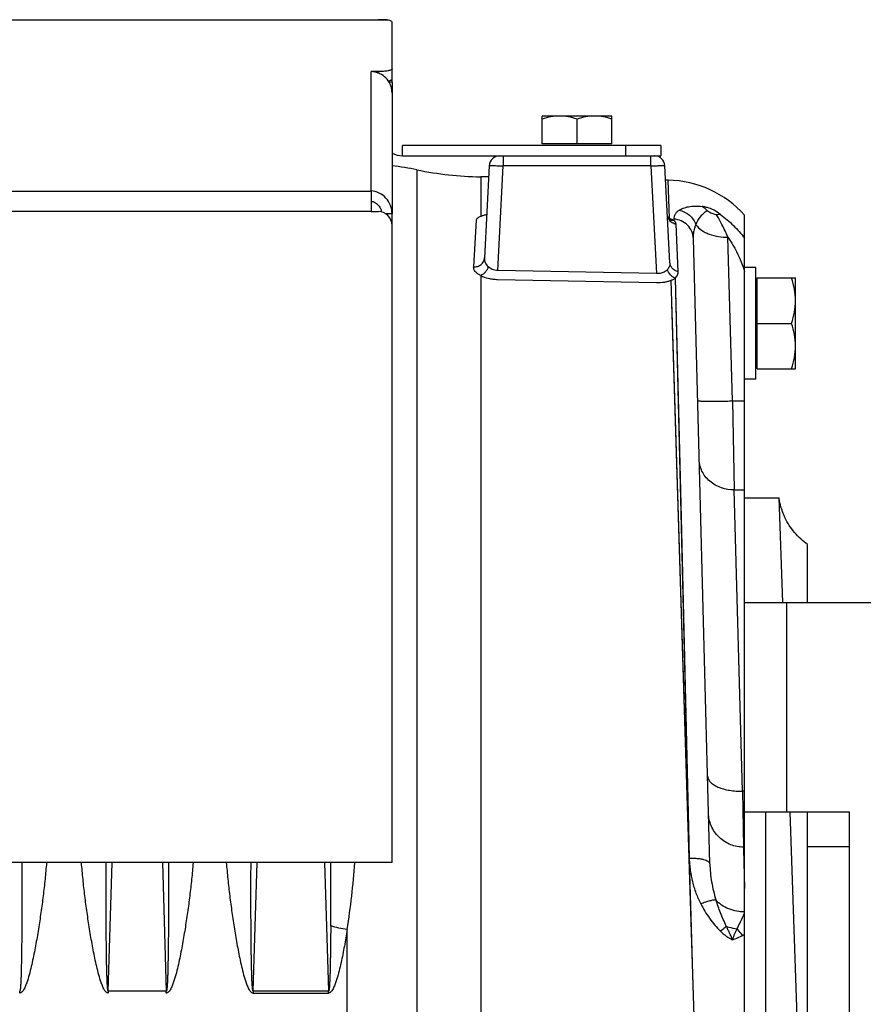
# Model space of a CAD drawing. Extents: x -1598 to 1181, y 8 to 1360.
# Tile 61 of 62: x 726 to 847, y 737 to 879. Entities that reach past the tile are written whole.
import ezdxf

# ---------------------------------------------------------------- set-up
doc = ezdxf.new("R2010")
doc.units = 0
doc.header["$LTSCALE"] = 65.395
doc.layers.add('00164126_1', color=7, linetype='CONTINUOUS')
doc.layers.add('SG38_1', color=7, linetype='CONTINUOUS')

msp = doc.modelspace()

# ---------------------------------------------------------------- linework, layer by layer
at = {"layer": '00164126_1', "color": 7, "linetype": 'CONTINUOUS'}
for p, q in [((829.61, 795.04), (984.61, 795.04)), ((829.61, 735.87), (829.61, 795.04)), ((829.61, 765.04), (844.61, 765.04)), ((832.61, 765.04), (832.61, 675.04)), ((844.61, 675.04), (844.61, 765.04))]:
    msp.add_line(p, q, dxfattribs=at)
at = {"layer": '00164126_1', "color": 9, "linetype": 'CONTINUOUS'}
msp.add_line((835.61, 795.04), (835.61, 765.04), dxfattribs=at)
at = {"layer": 'SG38_1', "color": 6, "linetype": 'CONTINUOUS'}
for p, q in [((715.11, 878.54), (776.11, 878.54)), ((779.11, 869.57), (779.11, 878.18)), ((779.11, 868.03), (779.11, 850.74)), ((810.61, 864.74), (800.61, 864.74)), ((800.61, 860.74), (800.61, 864.74)), ((810.61, 860.74), (810.61, 864.74)), ((805.61, 860.74), (805.61, 864.29)), ((817.61, 860.54), (780.61, 860.54)), ((817.61, 860.54), (817.61, 859.04)), ((780.61, 859.04), (816.15, 859.04)), ((816.68, 859.04), (816.67, 859.04)), ((816.69, 859.04), (817.61, 859.04)), ((793.04, 857.62), (792.34, 844.41)), ((818.91, 843.71), (818.19, 857.62)), ((792.95, 856.01), (791.8, 856.03)), ((818.66, 855.56), (818.29, 855.57)), ((829.61, 795.04), (829.61, 850.52)), ((818.84, 849.92), (818.84, 849.92)), ((818.84, 849.92), (818.84, 849.92)), ((779.11, 757.79), (779.11, 849.06)), ((824.63, 757.62), (822.28, 847.18)), ((831.21, 843.04), (829.61, 843.04)), ((831.21, 827.04), (831.21, 843.04)), ((821.68, 758.39), (819.1, 841.21)), ((819.67, 841.51), (820.5, 807.25)), ((819.67, 841.51), (821.68, 758.39)), ((831.41, 841.54), (836.91, 841.54)), ((836.91, 828.54), (836.91, 841.54)), ((821.54, 762.81), (819.2, 837.95)), ((831.41, 835.04), (836.33, 835.04)), ((831.41, 828.54), (836.91, 828.54)), ((831.21, 827.04), (829.61, 827.04)), ((829.61, 810.04), (834.53, 810.04)), ((834.53, 810.04), (835.05, 795.04)), ((820.5, 807.25), (821.57, 762.83)), ((838.61, 795.04), (838.61, 803.38)), ((836.08, 765.04), (837.41, 726.54)), ((838.61, 726.54), (838.61, 765.04)), ((821.57, 762.83), (821.68, 758.39)), ((829.61, 760.04), (829.44, 760.04)), ((844.61, 760.04), (838.61, 760.04)), ((779.11, 757.79), (608.11, 757.79))]:
    msp.add_line(p, q, dxfattribs=at)
at = {"layer": 'SG38_1', "color": 9, "linetype": 'CONTINUOUS'}
for p, q in [((778.56, 878.47), (715.11, 878.47)), ((776.11, 854.01), (776.11, 871.1)), ((812.61, 859.04), (812.61, 860.54)), ((795.03, 859.04), (795.03, 857.59)), ((816.19, 857.59), (816.19, 859.04)), ((794.25, 842.62), (795.03, 857.59)), ((816.19, 857.59), (795.03, 857.59)), ((816.19, 857.59), (817, 842.17)), ((782.68, 679.6), (782.68, 857.03)), ((791.8, 856.03), (791.8, 850.36)), ((818.83, 850.07), (818.66, 855.56)), ((611.11, 853.99), (776.11, 853.99)), ((776.11, 851.06), (611.11, 851.06)), ((779.11, 849.53), (779.05, 849.53)), ((819.46, 849.97), (819.47, 849.8)), ((820.1, 842.46), (819.8, 849.24)), ((820.1, 842.46), (819.8, 849.24)), ((827.89, 823.93), (827.2, 847.39)), ((791.8, 841.89), (791.8, 683.39)), ((827.89, 823.93), (829.61, 823.93)), ((827.89, 823.93), (828.11, 811.18)), ((828.11, 811.18), (829.61, 811.18)), ((829.3, 768.02), (828.11, 811.18)), ((738.46, 739.38), (739.03, 757.79)), ((746.2, 757.79), (746.77, 739.38)), ((759.21, 739.38), (759.78, 757.79)), ((769.45, 757.79), (770.02, 739.38)), ((822.72, 724.77), (821.68, 758.33)), ((821.93, 750.08), (821.74, 756.28)), ((822.19, 741.72), (821.93, 750.08)), ((772.68, 674.14), (772.68, 748.2)), ((822.45, 733.27), (822.19, 741.72))]:
    msp.add_line(p, q, dxfattribs=at)
at = {"layer": 'SG38_1', "color": 2, "linetype": 'CONTINUOUS'}
for p, q in [((776.11, 878.54), (777.11, 878.54)), ((777.11, 871.1), (776.11, 871.1)), ((777.11, 870.9), (777.11, 871.1)), ((779.11, 869.57), (778.7, 869.57)), ((779.11, 869.57), (779.11, 868.03)), ((780.61, 859.04), (780.61, 860.54)), ((810.61, 860.74), (800.61, 860.74)), ((816.19, 859.04), (816.68, 859.04)), ((816.68, 859.04), (816.69, 859.04)), ((776.11, 854.01), (776.11, 851.06)), ((776.11, 851.06), (777.11, 851.06)), ((779.11, 850.74), (778.19, 850.74)), ((779.11, 849.06), (779.11, 850.74)), ((791.15, 849.8), (790.79, 843.13)), ((817, 842.17), (794.25, 842.62)), ((794.22, 841.33), (816.97, 840.88)), ((831.41, 828.54), (831.41, 841.54)), ((829.61, 768.02), (829.3, 768.02)), ((829.3, 768.02), (829.44, 760.01)), ((829.44, 760.01), (829.61, 754.08)), ((829.44, 759.71), (829.61, 754.08)), ((725.77, 739.11), (725.77, 739.38)), ((746.77, 739.38), (738.46, 739.38)), ((738.46, 739.38), (738.46, 739.11)), ((746.77, 739.11), (746.77, 739.38)), ((770.02, 739.38), (759.21, 739.38)), ((759.21, 739.38), (759.21, 739.11)), ((759.21, 739.11), (770.02, 739.11)), ((770.02, 739.11), (770.02, 739.38))]:
    msp.add_line(p, q, dxfattribs=at)
at = {"layer": 'SG38_1', "color": 6, "linetype": 'CONTINUOUS'}
for points in [[(818.77, 849.98), (818.75, 850), (818.74, 850.03), (818.72, 850.05), (818.7, 850.09), (818.68, 850.12), (818.66, 850.16), (818.64, 850.2), (818.62, 850.25), (818.6, 850.3), (818.59, 850.35), (818.58, 850.41), (818.56, 850.47), (818.56, 850.54), (818.55, 850.57)], [(818.84, 849.92), (818.84, 849.92), (818.83, 849.92), (818.82, 849.93), (818.81, 849.94), (818.8, 849.95), (818.79, 849.96), (818.77, 849.98)], [(838.61, 803.38), (838.39, 803.54), (838.14, 803.73), (837.9, 803.94), (837.66, 804.15), (837.42, 804.37), (837.2, 804.6), (836.98, 804.83), (836.77, 805.07), (836.57, 805.32), (836.38, 805.58), (836.19, 805.84), (836.01, 806.1), (835.84, 806.38), (835.68, 806.65), (835.53, 806.94), (835.39, 807.22), (835.26, 807.51), (835.13, 807.81), (835.02, 808.11), (834.92, 808.41), (834.82, 808.72), (834.74, 809.03), (834.66, 809.34), (834.6, 809.65), (834.54, 809.97), (834.53, 810.04)], [(821.68, 758.39), (821.61, 760.61), (821.54, 762.81)]]:
    msp.add_lwpolyline(points, dxfattribs=at)
at = {"layer": 'SG38_1', "color": 2, "linetype": 'CONTINUOUS'}
for centre, radius, start, end in [((776.02, 868.01), 3.09, 69.4012, 88.361), ((776.03, 868.01), 3.09, 30.2757, 69.4402), ((776.06, 868.03), 3.05, 0.0186, 30.2487), ((780.61, 862.04), 3, 240, 270), ((794.53, 857.54), 1.5, 89.9998, 177), ((819.1, 840.88), 12.03, 54.1255, 61.1485), ((817.28, 844.33), 5.94, 74.9617, 76.3304)]:
    msp.add_arc(centre, radius, start, end, dxfattribs=at)
at = {"layer": 'SG38_1', "color": 6, "linetype": 'CONTINUOUS'}
for centre, radius, start, end in [((816.69, 857.54), 1.5, 3, 90), ((772.68, 808.04), 50, 78.4692, 82.6144), ((792.67, 906.02), 50, 258.4692, 269), ((818.39, 840.56), 15, 41.5947, 89), ((777.11, 849.06), 2, 0, 90)]:
    msp.add_arc(centre, radius, start, end, dxfattribs=at)
at = {"layer": 'SG38_1', "color": 9, "linetype": 'CONTINUOUS'}
for centre, radius, start, end in [((128.72, 753.11), 641.61, 359.60816, 0.41803), ((819.33, 764.66), 19.97, 299.9437, 300.9844)]:
    msp.add_arc(centre, radius, start, end, dxfattribs=at)
at = {"layer": 'SG38_1', "color": 6, "linetype": 'CONTINUOUS'}
msp.add_ellipse((777.11, 878.18), major_axis=(2, 0), ratio=0.212557, start_param=0, end_param=0.758912, dxfattribs=at)
for points, knots in [([(778.56, 878.47), (778.46, 878.5), (778.24, 878.52), (777.89, 878.54), (777.51, 878.54), (777.25, 878.54), (777.11, 878.54)], [0, 0, 0, 0, 0.212344, 0.456188, 0.722373, 1, 1, 1, 1]), ([(779.11, 871.52), (779.11, 871.5), (779.1, 871.47), (779.07, 871.43), (779.02, 871.39), (778.92, 871.34), (778.76, 871.27), (778.51, 871.21), (778.21, 871.16), (777.87, 871.13), (777.5, 871.1), (777.24, 871.1), (777.11, 871.1)], [0, 0, 0, 0, 0.019883, 0.043424, 0.072848, 0.109154, 0.203302, 0.325116, 0.47108, 0.636248, 0.814722, 1, 1, 1, 1]), ([(778.57, 869.76), (778.65, 869.78), (778.79, 869.82), (778.94, 869.88), (779.03, 869.93), (779.08, 869.97), (779.1, 870.01), (779.11, 870.03), (779.11, 870.05)], [0, 0, 0, 0, 0.373048, 0.661315, 0.772855, 0.863772, 0.937244, 1, 1, 1, 1]), ([(803.11, 864.74), (802.69, 864.74), (801.84, 864.65), (801.02, 864.43), (800.61, 864.29)], [0, 0, 0, 0, 0.49812, 1, 1, 1, 1]), ([(805.61, 864.29), (805.21, 864.43), (804.39, 864.65), (803.53, 864.74), (803.11, 864.74)], [0, 0, 0, 0, 0.50188, 1, 1, 1, 1]), ([(808.11, 864.74), (807.69, 864.74), (806.84, 864.65), (806.02, 864.43), (805.61, 864.29)], [0, 0, 0, 0, 0.49812, 1, 1, 1, 1]), ([(810.61, 864.29), (810.21, 864.43), (809.39, 864.65), (808.53, 864.74), (808.11, 864.74)], [0, 0, 0, 0, 0.50188, 1, 1, 1, 1]), ([(779.11, 850.74), (779.11, 851.15), (778.96, 851.97), (778.29, 853.03), (777.3, 853.76), (776.51, 853.98), (776.11, 854.01)], [0, 0, 0, 0, 0.253195, 0.505339, 0.754939, 1, 1, 1, 1]), ([(776.11, 852.54), (776.29, 852.51), (776.65, 852.4), (777.11, 852.05), (777.45, 851.57), (777.57, 851.19), (777.59, 851)], [0, 0, 0, 0, 0.239135, 0.487301, 0.741823, 1, 1, 1, 1]), ([(836.91, 838.29), (836.91, 838.84), (836.8, 839.95), (836.51, 841.01), (836.33, 841.54)], [0, 0, 0, 0, 0.498117, 1, 1, 1, 1]), ([(836.33, 835.04), (836.51, 835.56), (836.8, 836.63), (836.91, 837.74), (836.91, 838.29)], [0, 0, 0, 0, 0.501883, 1, 1, 1, 1]), ([(836.91, 831.79), (836.91, 832.34), (836.8, 833.45), (836.51, 834.51), (836.33, 835.04)], [0, 0, 0, 0, 0.498117, 1, 1, 1, 1]), ([(836.33, 828.54), (836.51, 829.06), (836.8, 830.13), (836.91, 831.24), (836.91, 831.79)], [0, 0, 0, 0, 0.501883, 1, 1, 1, 1])]:
    msp.add_open_spline(points, degree=3, knots=knots, dxfattribs=at)
at = {"layer": 'SG38_1', "color": 9, "linetype": 'CONTINUOUS'}
for points, knots in [([(793.04, 857.62), (793.04, 857.62), (793.04, 857.62), (793.05, 857.62), (793.06, 857.62), (793.09, 857.63), (793.13, 857.63), (793.2, 857.63), (793.28, 857.63), (793.38, 857.63), (793.5, 857.63), (793.68, 857.63), (793.94, 857.63), (794.28, 857.62), (794.65, 857.61), (794.9, 857.6), (795.03, 857.59)], [0, 0, 0, 0, 0.001768, 0.005606, 0.01175, 0.020233, 0.044186, 0.077294, 0.119255, 0.169676, 0.228076, 0.293898, 0.445218, 0.617844, 0.805164, 1, 1, 1, 1]), ([(816.19, 857.59), (816.32, 857.6), (816.57, 857.61), (816.94, 857.62), (817.28, 857.63), (817.54, 857.63), (817.73, 857.63), (817.84, 857.63), (817.94, 857.63), (818.03, 857.63), (818.09, 857.63), (818.14, 857.63), (818.16, 857.62), (818.17, 857.62), (818.18, 857.62), (818.19, 857.62), (818.19, 857.62)], [0, 0, 0, 0, 0.194836, 0.382156, 0.554782, 0.706102, 0.771924, 0.830325, 0.880745, 0.922707, 0.955814, 0.979767, 0.98825, 0.994394, 0.998232, 1, 1, 1, 1]), ([(818.79, 849.88), (818.72, 849.98), (818.62, 850.19), (818.57, 850.42), (818.56, 850.53)], [0, 0, 0, 0, 0.517336, 1, 1, 1, 1]), ([(820.23, 851.24), (820.11, 851.16), (819.89, 850.99), (819.64, 850.68), (819.49, 850.33), (819.46, 850.09), (819.46, 849.97)], [0, 0, 0, 0, 0.284018, 0.536568, 0.770252, 1, 1, 1, 1]), ([(820.23, 851.24), (820.42, 851.36), (820.86, 851.57), (821.61, 851.78), (822.53, 851.87), (823.18, 851.83), (823.53, 851.78)], [0, 0, 0, 0, 0.195731, 0.424522, 0.690482, 1, 1, 1, 1]), ([(820.23, 851.24), (820.5, 851.19), (821.03, 851.02), (821.73, 850.56), (822.29, 849.93), (822.54, 849.42), (822.63, 849.16)], [0, 0, 0, 0, 0.247247, 0.497543, 0.749161, 1, 1, 1, 1]), ([(822.63, 849.16), (822.79, 849.57), (823.12, 850.15), (823.7, 850.81), (824.05, 851.08), (824.23, 851.19)], [0, 0, 0, 0, 0.503835, 0.753637, 1, 1, 1, 1]), ([(827.2, 847.39), (826.95, 848), (826.55, 848.87), (825.97, 849.94), (825.69, 850.41), (825.55, 850.62)], [0, 0, 0, 0, 0.546741, 0.787769, 1, 1, 1, 1]), ([(826.16, 850.63), (826.82, 850.16), (828.05, 849.1), (829.12, 847.88), (829.61, 847.23)], [0, 0, 0, 0, 0.5017, 1, 1, 1, 1]), ([(819.8, 849.24), (819.6, 849.27), (819.21, 849.42), (818.9, 849.71), (818.79, 849.88)], [0, 0, 0, 0, 0.496801, 1, 1, 1, 1]), ([(822.28, 847.18), (822.27, 847.53), (822.11, 848.25), (821.48, 849.16), (820.56, 849.78), (819.83, 849.95), (819.46, 849.97)], [0, 0, 0, 0, 0.24539, 0.493397, 0.745209, 1, 1, 1, 1]), ([(819.8, 849.24), (819.8, 849.34), (819.72, 849.56), (819.56, 849.72), (819.47, 849.8)], [0, 0, 0, 0, 0.442186, 1, 1, 1, 1]), ([(822.28, 847.18), (822.27, 847.52), (822.31, 848.03), (822.46, 848.69), (822.57, 849), (822.63, 849.16)], [0, 0, 0, 0, 0.506686, 0.754562, 1, 1, 1, 1]), ([(822.63, 849.16), (822.84, 848.86), (823.28, 848.46), (823.96, 848.06), (824.76, 847.71), (825.85, 847.44), (826.75, 847.38), (827.2, 847.39)], [0, 0, 0, 0, 0.216533, 0.338933, 0.468421, 0.737306, 1, 1, 1, 1]), ([(827.2, 847.39), (827.46, 847.02), (828.45, 845.49), (829.19, 843.8), (829.61, 842.49)], [0, 0, 0, 0, 0.245459, 1, 1, 1, 1]), ([(792.34, 844.41), (792.33, 844.18), (792.42, 843.71), (792.69, 843.31), (792.88, 843.14)], [0, 0, 0, 0, 0.473566, 1, 1, 1, 1]), ([(818.91, 843.71), (818.92, 843.63), (818.91, 843.46), (818.85, 843.21), (818.73, 842.97), (818.62, 842.83), (818.56, 842.76)], [0, 0, 0, 0, 0.246298, 0.487157, 0.7337, 1, 1, 1, 1]), ([(820.1, 842.46), (819.94, 842.49), (819.64, 842.6), (819.25, 842.88), (818.99, 843.27), (818.92, 843.56), (818.91, 843.71)], [0, 0, 0, 0, 0.261034, 0.514546, 0.759914, 1, 1, 1, 1]), ([(791.8, 841.89), (791.64, 841.97), (791.36, 842.14), (791.03, 842.45), (790.83, 842.78), (790.78, 843.02), (790.79, 843.13)], [0, 0, 0, 0, 0.314697, 0.580364, 0.803507, 1, 1, 1, 1]), ([(819.67, 841.51), (819.74, 841.58), (819.87, 841.72), (820.02, 841.96), (820.09, 842.21), (820.1, 842.38), (820.1, 842.46)], [0, 0, 0, 0, 0.283952, 0.533964, 0.767643, 1, 1, 1, 1]), ([(822.89, 823.98), (822.89, 823.97), (822.9, 823.97), (822.92, 823.95), (822.99, 823.94), (823.1, 823.93), (823.26, 823.92), (823.47, 823.91), (823.72, 823.9), (824.02, 823.89), (824.37, 823.89), (824.75, 823.89), (825.31, 823.89), (826.06, 823.9), (826.97, 823.91), (827.58, 823.92), (827.89, 823.93)], [0, 0, 0, 0, 0.001841, 0.005268, 0.018279, 0.040378, 0.072057, 0.113586, 0.164813, 0.225375, 0.294475, 0.371126, 0.454018, 0.632715, 0.818422, 1, 1, 1, 1]), ([(828.11, 811.18), (827.5, 811.18), (826.55, 811.33), (825.4, 811.84), (824.6, 812.39), (823.95, 813.07), (823.48, 813.85), (823.19, 814.66), (823.12, 815.21), (823.11, 815.48)], [0, 0, 0, 0, 0.252485, 0.385481, 0.518394, 0.64816, 0.772462, 0.889932, 1, 1, 1, 1]), ([(824.3, 770.22), (824.3, 770.07), (824.37, 769.76), (824.67, 769.33), (825.15, 768.93), (825.81, 768.59), (826.6, 768.31), (827.47, 768.13), (828.38, 768.03), (828.99, 768.01), (829.3, 768.02)], [0, 0, 0, 0, 0.072961, 0.15883, 0.26378, 0.389562, 0.533168, 0.688085, 0.846249, 1, 1, 1, 1]), ([(829.44, 760.01), (829.14, 760.01), (828.52, 760.07), (827.6, 760.33), (826.72, 760.78), (825.92, 761.41), (825.27, 762.18), (824.8, 763.05), (824.52, 763.96), (824.44, 764.58), (824.44, 764.88)], [0, 0, 0, 0, 0.116747, 0.240265, 0.368752, 0.499882, 0.631026, 0.759558, 0.88315, 1, 1, 1, 1]), ([(726.07, 757.79), (726.07, 757.01), (726.08, 755.45), (726.08, 753.5), (726.08, 751.94), (726.08, 750.77), (726.07, 749.6), (726.07, 748.43), (726.06, 747.26), (726.05, 746.09), (726.03, 745.11), (726.02, 744.34), (726.01, 743.75), (726, 743.17), (725.99, 742.59), (725.97, 742.01), (725.96, 741.53), (725.94, 741.15), (725.93, 740.86), (725.92, 740.58), (725.9, 740.3), (725.89, 740.07), (725.87, 739.89), (725.86, 739.76), (725.84, 739.63), (725.83, 739.52), (725.81, 739.44), (725.79, 739.4), (725.77, 739.38), (725.77, 739.38)], [0, 0, 0, 0, 0.126873, 0.253848, 0.317361, 0.380883, 0.444407, 0.507923, 0.571419, 0.634878, 0.698274, 0.729937, 0.761565, 0.793147, 0.824668, 0.856098, 0.887394, 0.902966, 0.918466, 0.933864, 0.949107, 0.964099, 0.971438, 0.978609, 0.985496, 0.991873, 0.997135, 0.998922, 1, 1, 1, 1]), ([(738.46, 739.38), (738.45, 739.38), (738.43, 739.4), (738.42, 739.44), (738.4, 739.52), (738.38, 739.63), (738.36, 739.76), (738.35, 739.89), (738.34, 740.07), (738.32, 740.3), (738.31, 740.58), (738.29, 740.86), (738.28, 741.15), (738.27, 741.53), (738.25, 742.01), (738.24, 742.59), (738.22, 743.17), (738.21, 743.75), (738.2, 744.34), (738.19, 745.12), (738.18, 746.09), (738.17, 747.26), (738.16, 748.43), (738.15, 749.6), (738.14, 750.77), (738.14, 751.94), (738.14, 753.5), (738.14, 755.45), (738.15, 757.01), (738.16, 757.79)], [0, 0, 0, 0, 0.00108, 0.002871, 0.008136, 0.014514, 0.021402, 0.028572, 0.035912, 0.050904, 0.066147, 0.081545, 0.097044, 0.112617, 0.143912, 0.175342, 0.206862, 0.238444, 0.270072, 0.301734, 0.36513, 0.428588, 0.492083, 0.555599, 0.619121, 0.682643, 0.746155, 0.873129, 1, 1, 1, 1]), ([(747.07, 757.79), (747.07, 757.01), (747.08, 755.45), (747.08, 753.5), (747.08, 751.94), (747.08, 750.77), (747.07, 749.6), (747.07, 748.43), (747.06, 747.26), (747.05, 746.09), (747.03, 745.11), (747.02, 744.34), (747.01, 743.75), (747, 743.17), (746.99, 742.59), (746.97, 742.01), (746.96, 741.53), (746.94, 741.15), (746.93, 740.86), (746.92, 740.58), (746.9, 740.3), (746.89, 740.07), (746.87, 739.89), (746.86, 739.76), (746.84, 739.63), (746.83, 739.52), (746.81, 739.44), (746.79, 739.4), (746.77, 739.38), (746.77, 739.38)], [0, 0, 0, 0, 0.126873, 0.253848, 0.317361, 0.380883, 0.444407, 0.507923, 0.571419, 0.634878, 0.698274, 0.729937, 0.761565, 0.793147, 0.824668, 0.856098, 0.887394, 0.902966, 0.918466, 0.933864, 0.949107, 0.964099, 0.971438, 0.978609, 0.985496, 0.991873, 0.997135, 0.998922, 1, 1, 1, 1]), ([(755.36, 757.79), (755.43, 757), (755.58, 755.41), (755.84, 753.03), (756.16, 750.65), (756.46, 748.67), (756.72, 747.07), (756.94, 745.88), (757.16, 744.69), (757.41, 743.5), (757.69, 742.31), (757.95, 741.33), (758.17, 740.65), (758.31, 740.27), (758.43, 739.98), (758.56, 739.71), (758.69, 739.49), (758.81, 739.33), (758.92, 739.22), (759.05, 739.13), (759.16, 739.11), (759.21, 739.11)], [0, 0, 0, 0, 0.123194, 0.246983, 0.371322, 0.496171, 0.558773, 0.621488, 0.684309, 0.747233, 0.810255, 0.873372, 0.904971, 0.920782, 0.936601, 0.95243, 0.968269, 0.9762, 0.984137, 0.992074, 1, 1, 1, 1]), ([(759.21, 739.38), (759.2, 739.38), (759.18, 739.4), (759.17, 739.44), (759.15, 739.52), (759.13, 739.63), (759.11, 739.76), (759.1, 739.89), (759.09, 740.07), (759.07, 740.3), (759.06, 740.58), (759.04, 740.86), (759.03, 741.15), (759.02, 741.53), (759, 742.01), (758.99, 742.59), (758.97, 743.17), (758.96, 743.75), (758.95, 744.34), (758.94, 745.12), (758.93, 746.09), (758.92, 747.26), (758.91, 748.43), (758.9, 749.6), (758.89, 750.77), (758.89, 751.94), (758.89, 753.5), (758.89, 755.45), (758.9, 757.01), (758.91, 757.79)], [0, 0, 0, 0, 0.00108, 0.002871, 0.008136, 0.014514, 0.021402, 0.028572, 0.035912, 0.050904, 0.066147, 0.081545, 0.097044, 0.112617, 0.143912, 0.175342, 0.206862, 0.238444, 0.270072, 0.301734, 0.36513, 0.428588, 0.492083, 0.555599, 0.619121, 0.682643, 0.746155, 0.873129, 1, 1, 1, 1]), ([(772.68, 748.2), (772.92, 749.8), (773.35, 752.99), (773.66, 756.19), (773.78, 757.79)], [0, 0, 0, 0, 0.50216, 1, 1, 1, 1]), ([(824.63, 757.62), (824.63, 757.65), (824.61, 757.71), (824.57, 757.79), (824.49, 757.87), (824.35, 757.97), (824.1, 758.09), (823.74, 758.2), (823.3, 758.3), (822.79, 758.36), (822.25, 758.39), (821.87, 758.4), (821.68, 758.39)], [0, 0, 0, 0, 0.026037, 0.054652, 0.087749, 0.126447, 0.22229, 0.342829, 0.48551, 0.646165, 0.819606, 1, 1, 1, 1]), ([(821.68, 758.33), (821.68, 758.33), (821.68, 758.35), (821.68, 758.36), (821.68, 758.38), (821.68, 758.39), (821.68, 758.39)], [0, 0, 0, 0, 0.251822, 0.50322, 0.754525, 1, 1, 1, 1]), ([(821.68, 758.33), (821.69, 758.05), (821.72, 757.5), (821.85, 756.4), (822.06, 755.3), (822.36, 754.22), (822.64, 753.42), (822.95, 752.64), (823.19, 752.13), (823.32, 751.88)], [0, 0, 0, 0, 0.123639, 0.247582, 0.496455, 0.621564, 0.747161, 0.873289, 1, 1, 1, 1]), ([(824.63, 757.62), (824.65, 756.75), (824.78, 755.45), (825.13, 753.72), (825.37, 752.86), (825.5, 752.44)], [0, 0, 0, 0, 0.493959, 0.745063, 1, 1, 1, 1]), ([(825.5, 752.44), (825.45, 752.44), (825.33, 752.44), (825.03, 752.4), (824.58, 752.3), (823.98, 752.12), (823.55, 751.96), (823.32, 751.88)], [0, 0, 0, 0, 0.07327, 0.164169, 0.394663, 0.679042, 1, 1, 1, 1]), ([(823.32, 751.88), (823.69, 751.16), (824.54, 749.77), (825.59, 748.53), (826.16, 747.96)], [0, 0, 0, 0, 0.498397, 1, 1, 1, 1]), ([(829.61, 750.72), (829.23, 750.73), (828.46, 750.8), (827.33, 751.11), (826.31, 751.65), (825.74, 752.16), (825.5, 752.44)], [0, 0, 0, 0, 0.248437, 0.506266, 0.760624, 1, 1, 1, 1]), ([(826.98, 748.67), (826.69, 749.31), (826.16, 750.54), (825.7, 751.82), (825.5, 752.44)], [0, 0, 0, 0, 0.516915, 1, 1, 1, 1]), ([(828.54, 748.32), (828.63, 748.51), (828.97, 749.25), (829.34, 749.98), (829.61, 750.53)], [0, 0, 0, 0, 0.251452, 1, 1, 1, 1]), ([(770.32, 748.72), (770.32, 748.32), (770.31, 747.51), (770.3, 746.31), (770.29, 745.3), (770.27, 744.5), (770.26, 743.9), (770.25, 743.3), (770.24, 742.7), (770.22, 742.1), (770.21, 741.61), (770.19, 741.21), (770.18, 740.92), (770.17, 740.62), (770.15, 740.34), (770.14, 740.1), (770.12, 739.91), (770.11, 739.77), (770.1, 739.65), (770.08, 739.54), (770.06, 739.47), (770.05, 739.43), (770.04, 739.41), (770.03, 739.39), (770.02, 739.38), (770.02, 739.38)], [0, 0, 0, 0, 0.128922, 0.257775, 0.38651, 0.450808, 0.51504, 0.579183, 0.643204, 0.707051, 0.770634, 0.802278, 0.833779, 0.86508, 0.89608, 0.926587, 0.941528, 0.956145, 0.97024, 0.983261, 0.989112, 0.994092, 0.99613, 0.997795, 1, 1, 1, 1]), ([(772.68, 748.2), (772.62, 747.81), (772.49, 747.01), (772.28, 745.83), (772.05, 744.65), (771.8, 743.46), (771.53, 742.28), (771.27, 741.31), (771.05, 740.64), (770.91, 740.26), (770.79, 739.98), (770.66, 739.7), (770.53, 739.48), (770.41, 739.32), (770.3, 739.22), (770.17, 739.13), (770.07, 739.11), (770.02, 739.11)], [0, 0, 0, 0, 0.124259, 0.248738, 0.373427, 0.498318, 0.623403, 0.748675, 0.81139, 0.842771, 0.874168, 0.905585, 0.937021, 0.952762, 0.968514, 0.984268, 1, 1, 1, 1]), ([(772.68, 748.2), (772.28, 748.26), (771.48, 748.41), (770.7, 748.6), (770.32, 748.72)], [0, 0, 0, 0, 0.506078, 1, 1, 1, 1]), ([(826.98, 748.67), (827.1, 748.63), (827.61, 748.47), (828.14, 748.37), (828.54, 748.32)], [0, 0, 0, 0, 0.238654, 1, 1, 1, 1])]:
    msp.add_open_spline(points, degree=3, knots=knots, dxfattribs=at)
at = {"layer": 'SG38_1', "color": 2, "linetype": 'CONTINUOUS'}
for points, knots in [([(792.67, 850.6), (792.51, 850.57), (792.22, 850.51), (791.93, 850.41), (791.8, 850.36)], [0, 0, 0, 0, 0.537963, 1, 1, 1, 1]), ([(824.91, 851.42), (824.79, 851.47), (824.49, 851.57), (824.03, 851.69), (823.69, 851.75), (823.53, 851.78)], [0, 0, 0, 0, 0.27531, 0.655536, 1, 1, 1, 1]), ([(823.53, 851.78), (823.66, 851.7), (823.92, 851.53), (824.13, 851.31), (824.23, 851.19)], [0, 0, 0, 0, 0.498809, 1, 1, 1, 1]), ([(824.23, 851.19), (824.33, 851.12), (824.75, 850.89), (825.2, 850.72), (825.55, 850.62)], [0, 0, 0, 0, 0.253107, 1, 1, 1, 1]), ([(825.55, 850.62), (825.6, 850.64), (825.8, 850.67), (826.01, 850.67), (826.16, 850.63)], [0, 0, 0, 0, 0.276345, 1, 1, 1, 1]), ([(791.8, 850.36), (791.71, 850.33), (791.54, 850.25), (791.34, 850.12), (791.22, 849.99), (791.17, 849.88), (791.16, 849.83), (791.15, 849.8)], [0, 0, 0, 0, 0.332228, 0.602999, 0.818543, 0.911701, 1, 1, 1, 1]), ([(819.47, 849.8), (819.42, 849.82), (819.3, 849.89), (819.09, 849.98), (818.92, 850.04), (818.83, 850.07)], [0, 0, 0, 0, 0.221475, 0.589573, 1, 1, 1, 1]), ([(818.84, 849.92), (818.93, 849.86), (819.14, 849.79), (819.36, 849.79), (819.47, 849.8)], [0, 0, 0, 0, 0.509566, 1, 1, 1, 1]), ([(790.79, 843.13), (790.98, 843.12), (791.36, 843.17), (791.8, 843.4), (792.07, 843.67), (792.27, 843.98), (792.34, 844.24), (792.34, 844.41)], [0, 0, 0, 0, 0.250892, 0.515463, 0.645903, 0.771256, 1, 1, 1, 1]), ([(792.88, 843.14), (792.84, 843), (792.72, 842.74), (792.48, 842.37), (792.17, 842.07), (791.92, 841.93), (791.8, 841.89)], [0, 0, 0, 0, 0.246194, 0.510659, 0.769422, 1, 1, 1, 1]), ([(794.25, 842.62), (793.98, 842.62), (793.59, 842.69), (793.15, 842.92), (792.96, 843.06), (792.88, 843.14)], [0, 0, 0, 0, 0.531096, 0.77476, 1, 1, 1, 1]), ([(818.21, 842.46), (818.04, 842.35), (817.65, 842.18), (817.22, 842.15), (817, 842.17)], [0, 0, 0, 0, 0.473962, 1, 1, 1, 1]), ([(818.56, 842.76), (818.53, 842.73), (818.43, 842.62), (818.31, 842.53), (818.21, 842.46)], [0, 0, 0, 0, 0.237955, 1, 1, 1, 1]), ([(819.67, 841.51), (819.4, 841.6), (818.92, 841.96), (818.63, 842.48), (818.56, 842.76)], [0, 0, 0, 0, 0.491246, 1, 1, 1, 1]), ([(791.8, 841.89), (792.14, 841.71), (792.72, 841.51), (793.55, 841.37), (794, 841.34), (794.22, 841.33)], [0, 0, 0, 0, 0.462173, 0.725803, 1, 1, 1, 1]), ([(816.97, 840.88), (817.35, 840.87), (817.91, 840.91), (818.62, 841.05), (818.95, 841.16), (819.1, 841.21)], [0, 0, 0, 0, 0.527481, 0.773463, 1, 1, 1, 1]), ([(819.1, 841.21), (819.16, 841.24), (819.35, 841.32), (819.54, 841.42), (819.67, 841.51)], [0, 0, 0, 0, 0.270461, 1, 1, 1, 1]), ([(729.61, 757.79), (729.54, 757), (729.4, 755.41), (729.13, 753.03), (728.87, 751.05), (728.63, 749.46), (728.45, 748.27), (728.25, 747.07), (728.04, 745.88), (727.81, 744.69), (727.56, 743.5), (727.29, 742.31), (727.02, 741.33), (726.81, 740.65), (726.66, 740.27), (726.55, 739.98), (726.41, 739.71), (726.28, 739.49), (726.16, 739.33), (726.05, 739.22), (725.94, 739.15), (725.84, 739.11), (725.79, 739.11), (725.77, 739.11)], [0, 0, 0, 0, 0.123188, 0.246969, 0.371301, 0.433662, 0.496143, 0.558742, 0.621453, 0.684271, 0.747191, 0.81021, 0.873323, 0.90492, 0.92073, 0.936549, 0.952376, 0.968215, 0.976147, 0.984085, 0.992026, 0.996013, 1, 1, 1, 1]), ([(738.46, 739.11), (738.41, 739.11), (738.3, 739.13), (738.17, 739.22), (738.06, 739.33), (737.94, 739.49), (737.81, 739.71), (737.68, 739.98), (737.56, 740.27), (737.42, 740.65), (737.2, 741.33), (736.94, 742.31), (736.66, 743.5), (736.41, 744.69), (736.19, 745.88), (735.97, 747.07), (735.78, 748.27), (735.59, 749.46), (735.36, 751.05), (735.09, 753.03), (734.83, 755.41), (734.68, 757), (734.61, 757.79)], [0, 0, 0, 0, 0.007931, 0.015872, 0.023811, 0.031742, 0.047582, 0.063411, 0.07923, 0.095041, 0.126639, 0.189755, 0.252777, 0.3157, 0.378521, 0.441234, 0.503836, 0.566321, 0.628684, 0.753021, 0.876808, 1, 1, 1, 1]), ([(750.61, 757.79), (750.54, 757), (750.4, 755.41), (750.13, 753.03), (749.87, 751.05), (749.63, 749.46), (749.45, 748.27), (749.25, 747.07), (749.04, 745.88), (748.81, 744.69), (748.56, 743.5), (748.29, 742.31), (748.02, 741.33), (747.81, 740.65), (747.66, 740.27), (747.55, 739.98), (747.41, 739.71), (747.28, 739.49), (747.16, 739.33), (747.05, 739.22), (746.94, 739.15), (746.84, 739.11), (746.79, 739.11), (746.77, 739.11)], [0, 0, 0, 0, 0.123188, 0.246969, 0.371301, 0.433662, 0.496143, 0.558742, 0.621453, 0.684271, 0.747191, 0.81021, 0.873323, 0.90492, 0.92073, 0.936549, 0.952376, 0.968215, 0.976147, 0.984085, 0.992026, 0.996013, 1, 1, 1, 1]), ([(826.98, 748.67), (826.92, 748.61), (826.65, 748.37), (826.38, 748.14), (826.16, 747.96)], [0, 0, 0, 0, 0.221519, 1, 1, 1, 1]), ([(826.16, 747.96), (826.29, 747.83), (826.49, 747.65), (826.76, 747.43), (826.97, 747.26), (827.18, 747.11), (827.4, 746.97), (827.63, 746.85), (827.78, 746.77), (827.86, 746.74)], [0, 0, 0, 0, 0.253632, 0.379908, 0.505653, 0.63075, 0.754993, 0.878188, 1, 1, 1, 1]), ([(827.86, 746.74), (827.83, 746.82), (827.77, 746.99), (827.67, 747.24), (827.56, 747.48), (827.41, 747.8), (827.21, 748.2), (827.05, 748.51), (826.98, 748.67)], [0, 0, 0, 0, 0.126197, 0.252057, 0.377539, 0.502669, 0.751868, 1, 1, 1, 1]), ([(828.54, 748.32), (828.41, 748.08), (828.14, 747.57), (827.94, 747.02), (827.86, 746.74)], [0, 0, 0, 0, 0.481006, 1, 1, 1, 1]), ([(829.3, 747.36), (829.24, 747.44), (829.02, 747.79), (828.76, 748.1), (828.54, 748.32)], [0, 0, 0, 0, 0.250996, 1, 1, 1, 1]), ([(827.86, 746.74), (827.99, 746.78), (828.48, 746.95), (828.96, 747.16), (829.3, 747.36)], [0, 0, 0, 0, 0.255677, 1, 1, 1, 1])]:
    msp.add_open_spline(points, degree=3, knots=knots, dxfattribs=at)

doc.saveas('drawing.dxf')
